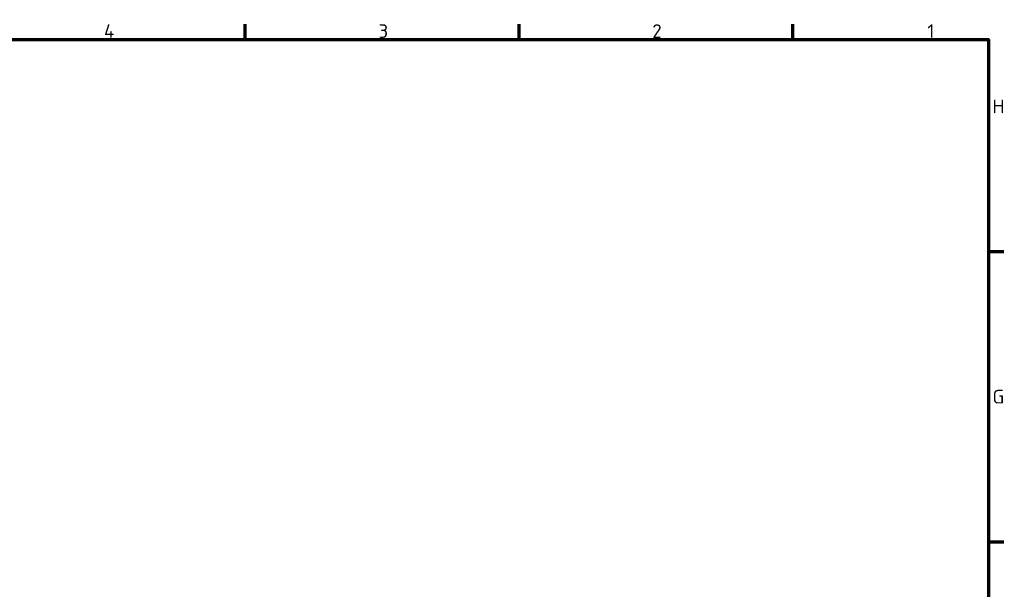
# Model space of a CAD drawing. Header units: millimetres. Extents: x 0 to 4584, y -120 to 1188.
# Tile 104 of 105: x 1146 to 1650, y 867 to 1158. Entities that reach past the tile are written whole.
import ezdxf

# ---------------------------------------------------------------- set-up
doc = ezdxf.new("R2010")
doc.units = ezdxf.units.MM
doc.header["$LTSCALE"] = 2
doc.layers.get('0').update_dxf_attribs({"lineweight": 25})
doc.layers.add('Rahmen (ISO)', color=7, linetype='Continuous', lineweight=70)
doc.styles.add('Notiztext (DIN)', font='isocpeur.ttf')

# ---------------------------------------------------------------- blocks, each defined once
blk = doc.blocks.new('Ränder Vorgaberahmen')
at = {"layer": 'Rahmen (ISO)'}
for p, q in [((630.75, 574), (630.75, 577.9)), ((700.83, 574), (700.83, 577.9)), ((770.92, 574), (770.92, 577.9)), ((821, 519.75), (824.9, 519.75)), ((821, 445.5), (824.9, 445.5))]:
    blk.add_line(p, q, dxfattribs=at)
at = {"layer": 'Rahmen (ISO)', "flags": 128}
blk.add_lwpolyline([(20, 20), (20, 574), (821, 574), (821, 20), (20, 20)], dxfattribs=at)
at = {"layer": 'Rahmen (ISO)', "char_height": 3.5, "attachment_point": 7, "style": 'Notiztext (DIN)'}
for s, insert in [('4', (594.61, 574.4)), ('3', (664.87, 574.4)), ('2', (734.95, 574.4)), ('1', (805.38, 574.4)), ('H', (822.05, 555.13)), ('G', (822.05, 480.88))]:
    blk.add_mtext(s, dxfattribs=dict(at, insert=insert))

msp = doc.modelspace()

# ---------------------------------------------------------------- block references
at = {"xscale": 2, "yscale": 2, "zscale": 2}
msp.add_blockref('Ränder Vorgaberahmen', (0, 0), dxfattribs=at)

doc.saveas('drawing.dxf')
